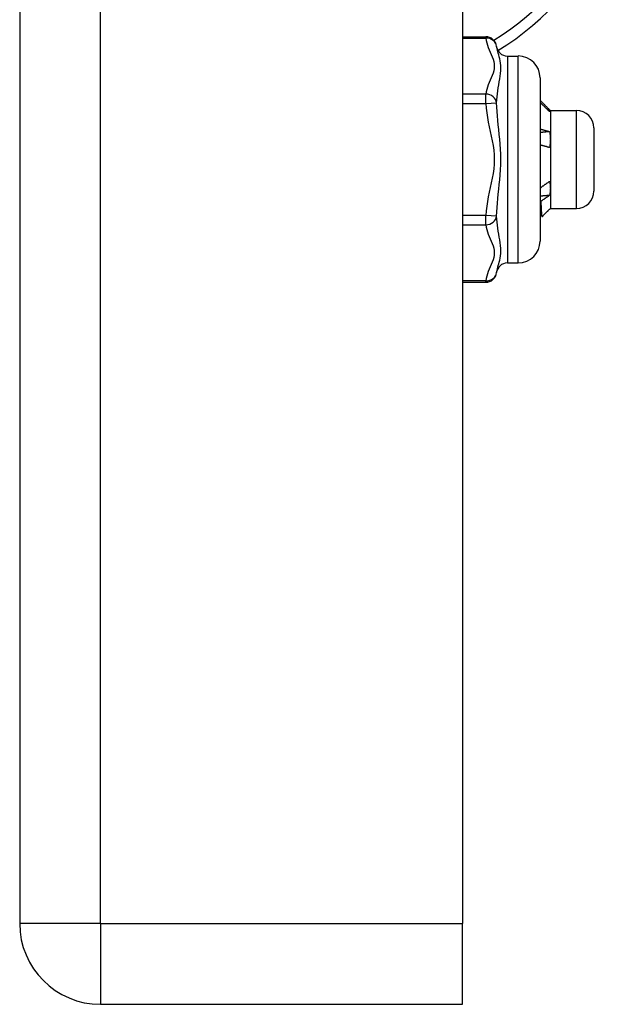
# Model space of a CAD drawing. Header units: inches. Extents: x 4 to 114, y 7 to 59.
# Tile 91 of 98: x 68.26 to 69.33, y 27.77 to 29.55. Entities that reach past the tile are written whole.
import ezdxf

# ---------------------------------------------------------------- set-up
doc = ezdxf.new("R2010")
doc.units = ezdxf.units.IN
doc.header["$MEASUREMENT"] = 0
doc.layers.add('Visible Edges(ANSI)', color=7, linetype='Continuous', lineweight=25)
doc.layers.add('Visible Tangent Edges(ANSI)', color=7, linetype='Continuous', lineweight=25)

msp = doc.modelspace()

# ---------------------------------------------------------------- linework, layer by layer
at = {"layer": 'Visible Edges(ANSI)'}
for p, q in [((68.2648, 39.4274), (68.2648, 27.9164)), ((69.0648, 39.4274), (69.0648, 27.9164)), ((69.0648, 29.5194), (69.1066, 29.5194)), ((69.1457, 29.4844), (69.1654, 29.4844)), ((69.2048, 29.4451), (69.2048, 29.1498)), ((69.222, 29.3872), (69.2185, 29.3872)), ((69.2234, 29.386), (69.2229, 29.3865)), ((69.2234, 29.386), (69.2234, 29.3855)), ((69.2234, 29.386), (69.2706, 29.386)), ((69.2234, 29.3855), (69.2234, 29.3335)), ((69.3021, 29.3545), (69.3021, 29.2403)), ((69.2234, 29.3335), (69.2234, 29.2454)), ((69.2048, 29.2461), (69.2052, 29.2459)), ((69.2234, 29.2454), (69.2234, 29.2088)), ((69.2234, 29.2088), (69.2229, 29.2083)), ((69.2234, 29.2088), (69.2706, 29.2088)), ((69.2084, 29.1941), (69.2048, 29.1977)), ((69.1457, 29.1104), (69.1654, 29.1104)), ((69.0648, 29.0754), (69.1066, 29.0754)), ((69.0648, 27.7704), (69.0648, 27.9164)), ((68.4108, 27.7704), (69.0648, 27.7704))]:
    msp.add_line(p, q, dxfattribs=at)
at = {"layer": 'Visible Edges(ANSI)', "flags": 128}
for points in [[(69.2048, 29.4045), (69.2055, 29.4038), (69.2062, 29.4031), (69.2069, 29.4024), (69.2077, 29.4017), (69.2084, 29.4009), (69.2091, 29.4002), (69.2098, 29.3995), (69.2105, 29.3988), (69.2112, 29.3981), (69.212, 29.3973), (69.2127, 29.3966), (69.2134, 29.3959), (69.2141, 29.3952), (69.2148, 29.3944), (69.2155, 29.3937), (69.2162, 29.393), (69.217, 29.3923), (69.2177, 29.3915), (69.2184, 29.3908), (69.2191, 29.3901), (69.2198, 29.3894), (69.2205, 29.3886), (69.2212, 29.3879), (69.222, 29.3872)], [(69.222, 29.3838), (69.2212, 29.3845), (69.2205, 29.3852), (69.2198, 29.3859), (69.2191, 29.3866), (69.2184, 29.3873), (69.2177, 29.388), (69.217, 29.3887), (69.2162, 29.3894), (69.2155, 29.3901), (69.2148, 29.3908), (69.2141, 29.3915), (69.2134, 29.3922), (69.2127, 29.3929), (69.212, 29.3936), (69.2112, 29.3943), (69.2105, 29.395), (69.2098, 29.3956), (69.2091, 29.3963), (69.2084, 29.397), (69.2077, 29.3977), (69.2069, 29.3984), (69.2062, 29.3991), (69.2055, 29.3998), (69.2048, 29.4005)], [(69.222, 29.3872), (69.2221, 29.3871), (69.2222, 29.387), (69.2223, 29.387), (69.2224, 29.3869), (69.2225, 29.3868), (69.2226, 29.3868), (69.2227, 29.3867), (69.2227, 29.3866), (69.2228, 29.3865), (69.2229, 29.3865), (69.2229, 29.3864), (69.223, 29.3863), (69.2231, 29.3863), (69.2231, 29.3862), (69.2232, 29.3861), (69.2232, 29.3861), (69.2232, 29.386), (69.2233, 29.3859), (69.2233, 29.3859), (69.2233, 29.3858), (69.2233, 29.3857), (69.2233, 29.3857), (69.2234, 29.3856), (69.2234, 29.3855)], [(69.2234, 29.3855), (69.2234, 29.3855), (69.2233, 29.3854), (69.2233, 29.3853), (69.2233, 29.3852), (69.2233, 29.3852), (69.2233, 29.3851), (69.2232, 29.385), (69.2232, 29.385), (69.2232, 29.3849), (69.2231, 29.3848), (69.2231, 29.3848), (69.223, 29.3847), (69.2229, 29.3846), (69.2229, 29.3845), (69.2228, 29.3845), (69.2227, 29.3844), (69.2226, 29.3843), (69.2226, 29.3843), (69.2225, 29.3842), (69.2224, 29.3841), (69.2223, 29.384), (69.2222, 29.384), (69.2221, 29.3839), (69.222, 29.3838)], [(69.2048, 29.3527), (69.2055, 29.3525), (69.2062, 29.3523), (69.2069, 29.3521), (69.2077, 29.3519), (69.2084, 29.3517), (69.2091, 29.3515), (69.2098, 29.3513), (69.2105, 29.3511), (69.2112, 29.3509), (69.212, 29.3507), (69.2127, 29.3505), (69.2134, 29.3503), (69.2141, 29.3501), (69.2148, 29.3499), (69.2155, 29.3497), (69.2162, 29.3494), (69.217, 29.3492), (69.2177, 29.349), (69.2184, 29.3488), (69.2191, 29.3486), (69.2198, 29.3484), (69.2205, 29.3481), (69.2212, 29.3479), (69.222, 29.3477)], [(69.222, 29.3477), (69.2212, 29.3476), (69.2205, 29.3476), (69.2198, 29.3475), (69.2191, 29.3474), (69.2184, 29.3473), (69.2177, 29.3473), (69.217, 29.3472), (69.2162, 29.3471), (69.2155, 29.3471), (69.2148, 29.347), (69.2141, 29.3469), (69.2134, 29.3468), (69.2127, 29.3468), (69.212, 29.3467), (69.2112, 29.3466), (69.2105, 29.3466), (69.2098, 29.3465), (69.2091, 29.3464), (69.2084, 29.3463), (69.2077, 29.3463), (69.2069, 29.3462), (69.2062, 29.3461), (69.2055, 29.3461), (69.2048, 29.346)], [(69.222, 29.3477), (69.2221, 29.3471), (69.2222, 29.3465), (69.2223, 29.3459), (69.2224, 29.3453), (69.2225, 29.3447), (69.2226, 29.3442), (69.2227, 29.3436), (69.2227, 29.343), (69.2228, 29.3424), (69.2229, 29.3418), (69.2229, 29.3412), (69.223, 29.3406), (69.2231, 29.34), (69.2231, 29.3394), (69.2232, 29.3388), (69.2232, 29.3382), (69.2232, 29.3376), (69.2233, 29.337), (69.2233, 29.3364), (69.2233, 29.3358), (69.2233, 29.3352), (69.2233, 29.3347), (69.2234, 29.3341), (69.2234, 29.3335)], [(69.2234, 29.3335), (69.2234, 29.3328), (69.2233, 29.3322), (69.2233, 29.3316), (69.2233, 29.331), (69.2233, 29.3304), (69.2233, 29.3298), (69.2232, 29.3292), (69.2232, 29.3286), (69.2232, 29.328), (69.2231, 29.3274), (69.2231, 29.3268), (69.223, 29.3262), (69.2229, 29.3256), (69.2229, 29.3249), (69.2228, 29.3243), (69.2227, 29.3237), (69.2226, 29.3231), (69.2226, 29.3225), (69.2225, 29.3219), (69.2224, 29.3213), (69.2223, 29.3207), (69.2222, 29.3201), (69.2221, 29.3195), (69.222, 29.3189)], [(69.222, 29.3189), (69.2212, 29.3191), (69.2205, 29.3193), (69.2198, 29.3195), (69.2191, 29.3197), (69.2184, 29.3199), (69.2177, 29.3201), (69.217, 29.3204), (69.2162, 29.3206), (69.2155, 29.3208), (69.2148, 29.3209), (69.2141, 29.3211), (69.2134, 29.3213), (69.2127, 29.3215), (69.212, 29.3217), (69.2112, 29.3219), (69.2105, 29.3221), (69.2098, 29.3223), (69.2091, 29.3225), (69.2084, 29.3227), (69.2077, 29.3229), (69.2069, 29.323), (69.2062, 29.3232), (69.2055, 29.3234), (69.2048, 29.3236)], [(69.2048, 29.2594), (69.2048, 29.2588), (69.2048, 29.2583), (69.2049, 29.2577), (69.2049, 29.2571), (69.2049, 29.2565), (69.2049, 29.2559), (69.2049, 29.2554), (69.205, 29.2548), (69.205, 29.2542), (69.205, 29.2537), (69.205, 29.2531), (69.205, 29.2525), (69.205, 29.252), (69.2051, 29.2514), (69.2051, 29.2508), (69.2051, 29.2503), (69.2051, 29.2497), (69.2051, 29.2492), (69.2052, 29.2486), (69.2052, 29.2481), (69.2052, 29.2475), (69.2052, 29.247), (69.2052, 29.2464), (69.2052, 29.2459)], [(69.2052, 29.2459), (69.2059, 29.2464), (69.2066, 29.2469), (69.2073, 29.2474), (69.208, 29.2479), (69.2087, 29.2484), (69.2094, 29.2489), (69.2101, 29.2495), (69.2108, 29.25), (69.2115, 29.2505), (69.2122, 29.251), (69.2129, 29.2515), (69.2136, 29.252), (69.2143, 29.2525), (69.215, 29.253), (69.2157, 29.2535), (69.2164, 29.254), (69.2171, 29.2545), (69.2178, 29.255), (69.2185, 29.2555), (69.2192, 29.256), (69.2199, 29.2565), (69.2206, 29.257), (69.2213, 29.2575), (69.222, 29.2579)], [(69.222, 29.2579), (69.2221, 29.2574), (69.2222, 29.2569), (69.2223, 29.2564), (69.2224, 29.2559), (69.2225, 29.2553), (69.2226, 29.2548), (69.2227, 29.2543), (69.2227, 29.2538), (69.2228, 29.2533), (69.2229, 29.2527), (69.2229, 29.2522), (69.223, 29.2517), (69.2231, 29.2512), (69.2231, 29.2506), (69.2232, 29.2501), (69.2232, 29.2496), (69.2232, 29.2491), (69.2233, 29.2485), (69.2233, 29.248), (69.2233, 29.2475), (69.2233, 29.2469), (69.2233, 29.2464), (69.2234, 29.2459), (69.2234, 29.2454)], [(69.2234, 29.2454), (69.2234, 29.2448), (69.2233, 29.2443), (69.2233, 29.2437), (69.2233, 29.2432), (69.2233, 29.2427), (69.2233, 29.2421), (69.2232, 29.2416), (69.2232, 29.241), (69.2232, 29.2405), (69.2231, 29.24), (69.2231, 29.2394), (69.223, 29.2389), (69.2229, 29.2384), (69.2229, 29.2378), (69.2228, 29.2373), (69.2227, 29.2368), (69.2226, 29.2362), (69.2226, 29.2357), (69.2225, 29.2352), (69.2224, 29.2346), (69.2223, 29.2341), (69.2222, 29.2336), (69.2221, 29.233), (69.222, 29.2325)], [(69.222, 29.2325), (69.2212, 29.2324), (69.2205, 29.2324), (69.2198, 29.2323), (69.2191, 29.2323), (69.2184, 29.2322), (69.2177, 29.2321), (69.217, 29.2321), (69.2162, 29.232), (69.2155, 29.232), (69.2148, 29.2319), (69.2141, 29.2319), (69.2134, 29.2318), (69.2127, 29.2317), (69.212, 29.2317), (69.2112, 29.2316), (69.2105, 29.2316), (69.2098, 29.2315), (69.2091, 29.2314), (69.2084, 29.2314), (69.2077, 29.2313), (69.2069, 29.2313), (69.2062, 29.2312), (69.2055, 29.2312), (69.2048, 29.2311)], [(69.2062, 29.2215), (69.2061, 29.2215), (69.2061, 29.2216), (69.206, 29.2216), (69.2059, 29.2216), (69.2059, 29.2217), (69.2058, 29.2217), (69.2058, 29.2217), (69.2057, 29.2218), (69.2057, 29.2218), (69.2056, 29.2218), (69.2055, 29.2218), (69.2055, 29.2219), (69.2054, 29.2219), (69.2054, 29.2219), (69.2053, 29.222), (69.2053, 29.222), (69.2052, 29.222), (69.2051, 29.2221), (69.2051, 29.2221), (69.205, 29.2221), (69.205, 29.2221), (69.2049, 29.2222), (69.2049, 29.2222), (69.2048, 29.2222)], [(69.222, 29.2325), (69.2213, 29.2321), (69.2206, 29.2316), (69.22, 29.2312), (69.2193, 29.2307), (69.2187, 29.2303), (69.218, 29.2298), (69.2174, 29.2293), (69.2167, 29.2289), (69.216, 29.2284), (69.2154, 29.228), (69.2147, 29.2275), (69.2141, 29.2271), (69.2134, 29.2266), (69.2128, 29.2261), (69.2121, 29.2257), (69.2114, 29.2252), (69.2108, 29.2248), (69.2101, 29.2243), (69.2095, 29.2238), (69.2088, 29.2234), (69.2081, 29.2229), (69.2075, 29.2224), (69.2068, 29.222), (69.2062, 29.2215)], [(69.2062, 29.2215), (69.2063, 29.2194), (69.2064, 29.2173), (69.2065, 29.2153), (69.2066, 29.2134), (69.2067, 29.2116), (69.2068, 29.2098), (69.2068, 29.2081), (69.2069, 29.2066), (69.207, 29.2051), (69.2071, 29.2037), (69.2072, 29.2024), (69.2073, 29.2011), (69.2074, 29.2), (69.2075, 29.199), (69.2076, 29.198), (69.2077, 29.1972), (69.2078, 29.1964), (69.2079, 29.1958), (69.208, 29.1953), (69.2081, 29.1948), (69.2082, 29.1945), (69.2083, 29.1942), (69.2084, 29.1941), (69.2085, 29.194)], [(69.2085, 29.194), (69.2091, 29.1946), (69.2096, 29.1952), (69.2102, 29.1957), (69.2107, 29.1963), (69.2113, 29.1969), (69.2119, 29.1974), (69.2124, 29.198), (69.213, 29.1986), (69.2136, 29.1991), (69.2141, 29.1997), (69.2147, 29.2003), (69.2152, 29.2008), (69.2158, 29.2014), (69.2164, 29.202), (69.2169, 29.2025), (69.2175, 29.2031), (69.218, 29.2037), (69.2186, 29.2042), (69.2192, 29.2048), (69.2197, 29.2054), (69.2203, 29.206), (69.2208, 29.2065), (69.2214, 29.2071), (69.222, 29.2077)], [(69.222, 29.2077), (69.222, 29.2077), (69.2221, 29.2077), (69.2221, 29.2078), (69.2221, 29.2078), (69.2222, 29.2078), (69.2222, 29.2078), (69.2223, 29.2079), (69.2223, 29.2079), (69.2224, 29.2079), (69.2224, 29.208), (69.2224, 29.208), (69.2225, 29.208), (69.2225, 29.208), (69.2225, 29.2081), (69.2226, 29.2081), (69.2226, 29.2081), (69.2226, 29.2082), (69.2227, 29.2082), (69.2227, 29.2082), (69.2227, 29.2082), (69.2228, 29.2083), (69.2228, 29.2083), (69.2228, 29.2083), (69.2229, 29.2083)]]:
    msp.add_lwpolyline(points, dxfattribs=at)
at = {"layer": 'Visible Edges(ANSI)'}
for centre, radius, start, end in [((68.8693, 29.9219), 0.5, 301.2361, 336.5561), ((69.1066, 29.4997), 0.0197, 6.4066, 90), ((69.1457, 29.5041), 0.0197, 186.4066, 270), ((69.1654, 29.4451), 0.0394, 0, 90), ((69.2706, 29.3545), 0.0315, 0, 90), ((69.2706, 29.2403), 0.0315, 270, 0), ((69.1654, 29.1498), 0.0394, 270, 0), ((69.1457, 29.0907), 0.0197, 90, 173.5934), ((69.1066, 29.0951), 0.0197, 270, 353.5934), ((68.4108, 27.9164), 0.146, 180, 270)]:
    msp.add_arc(centre, radius, start, end, dxfattribs=at)
at = {"layer": 'Visible Tangent Edges(ANSI)'}
for p, q in [((68.4108, 27.9164), (68.4108, 39.4274)), ((69.0648, 29.5168), (69.1066, 29.5168)), ((69.1066, 29.5168), (69.1066, 29.5194)), ((69.1457, 29.4844), (69.1457, 29.1104)), ((69.1654, 29.1104), (69.1654, 29.4844)), ((69.1066, 29.4156), (69.0648, 29.4156)), ((69.1066, 29.3986), (69.1066, 29.4156)), ((69.0648, 29.3986), (69.1066, 29.3986)), ((69.1066, 29.3986), (69.1262, 29.3997)), ((69.2706, 29.2088), (69.2706, 29.386)), ((69.1066, 29.1963), (69.0648, 29.1963)), ((69.1262, 29.1952), (69.1066, 29.1963)), ((69.1066, 29.1792), (69.1066, 29.1963)), ((69.0648, 29.1792), (69.1066, 29.1792)), ((69.1066, 29.0781), (69.0648, 29.0781)), ((69.1066, 29.0754), (69.1066, 29.0781)), ((68.4108, 27.9164), (68.2648, 27.9164)), ((68.4108, 27.9164), (68.4108, 27.7704)), ((68.4108, 27.9164), (69.0648, 27.9164))]:
    msp.add_line(p, q, dxfattribs=at)
at = {"layer": 'Visible Tangent Edges(ANSI)', "flags": 128}
for points in [[(69.1066, 29.5168), (69.1073, 29.5125), (69.1084, 29.5083), (69.1097, 29.504), (69.1113, 29.4999), (69.113, 29.4957), (69.1148, 29.4915), (69.1166, 29.4873), (69.1183, 29.4832), (69.1198, 29.479), (69.1211, 29.4747), (69.1218, 29.4705), (69.1221, 29.4662), (69.1218, 29.4619), (69.1211, 29.4577), (69.1199, 29.4535), (69.1183, 29.4493), (69.1166, 29.4451), (69.1148, 29.4409), (69.113, 29.4367), (69.1113, 29.4326), (69.1097, 29.4283), (69.1084, 29.4241), (69.1073, 29.4199), (69.1066, 29.4156)], [(69.1262, 29.3997), (69.1265, 29.4051), (69.1271, 29.4105), (69.1277, 29.416), (69.1285, 29.4215), (69.1294, 29.4269), (69.1303, 29.4323), (69.1312, 29.4376), (69.132, 29.4429), (69.1328, 29.4481), (69.1334, 29.4531), (69.1338, 29.4581), (69.1339, 29.4628), (69.1338, 29.4673), (69.1334, 29.4716), (69.1328, 29.4757), (69.132, 29.4795), (69.1312, 29.483), (69.1303, 29.4863), (69.1294, 29.4893), (69.1285, 29.4922), (69.1277, 29.4949), (69.1271, 29.4974), (69.1265, 29.4997), (69.1262, 29.5019)], [(69.1066, 29.3986), (69.1073, 29.3901), (69.1084, 29.3816), (69.1097, 29.3731), (69.1113, 29.3647), (69.113, 29.3564), (69.1148, 29.348), (69.1166, 29.3397), (69.1183, 29.3313), (69.1198, 29.3229), (69.1211, 29.3145), (69.1218, 29.306), (69.1221, 29.2975), (69.1218, 29.2889), (69.1211, 29.2804), (69.1199, 29.272), (69.1183, 29.2636), (69.1166, 29.2552), (69.1148, 29.2469), (69.113, 29.2385), (69.1113, 29.2301), (69.1097, 29.2217), (69.1084, 29.2133), (69.1073, 29.2048), (69.1066, 29.1963)], [(69.1262, 29.1952), (69.1265, 29.2028), (69.1271, 29.2106), (69.1277, 29.2186), (69.1285, 29.2267), (69.1294, 29.235), (69.1303, 29.2435), (69.1312, 29.2521), (69.132, 29.2609), (69.1328, 29.2698), (69.1334, 29.279), (69.1338, 29.2882), (69.1339, 29.2975), (69.1338, 29.3068), (69.1334, 29.316), (69.1328, 29.3251), (69.132, 29.334), (69.1312, 29.3428), (69.1303, 29.3514), (69.1294, 29.3599), (69.1285, 29.3681), (69.1277, 29.3763), (69.1271, 29.3842), (69.1265, 29.392), (69.1262, 29.3997)], [(69.1262, 29.0929), (69.1265, 29.0951), (69.1271, 29.0975), (69.1277, 29.1), (69.1285, 29.1027), (69.1294, 29.1055), (69.1303, 29.1086), (69.1312, 29.1119), (69.132, 29.1154), (69.1328, 29.1192), (69.1334, 29.1232), (69.1338, 29.1275), (69.1339, 29.1321), (69.1338, 29.1368), (69.1334, 29.1418), (69.1328, 29.1468), (69.132, 29.152), (69.1312, 29.1572), (69.1303, 29.1626), (69.1294, 29.1679), (69.1285, 29.1734), (69.1277, 29.1788), (69.1271, 29.1843), (69.1265, 29.1898), (69.1262, 29.1952)], [(69.1066, 29.1792), (69.1073, 29.175), (69.1084, 29.1707), (69.1097, 29.1665), (69.1113, 29.1623), (69.113, 29.1581), (69.1148, 29.1539), (69.1166, 29.1498), (69.1183, 29.1456), (69.1198, 29.1414), (69.1211, 29.1372), (69.1218, 29.1329), (69.1221, 29.1287), (69.1218, 29.1244), (69.1211, 29.1201), (69.1199, 29.1159), (69.1183, 29.1117), (69.1166, 29.1075), (69.1148, 29.1034), (69.113, 29.0992), (69.1113, 29.095), (69.1097, 29.0908), (69.1084, 29.0866), (69.1073, 29.0823), (69.1066, 29.0781)]]:
    msp.add_lwpolyline(points, dxfattribs=at)
at = {"layer": 'Visible Tangent Edges(ANSI)'}
msp.add_arc((68.8693, 29.9219), 0.4803, 301.6265, 336.5561, dxfattribs=at)
for centre, major_axis, start_param, end_param in [((69.1066, 29.4997), (0.0196, 0.0022), 0, 1.474012), ((69.1066, 29.3986), (0.0196, -0.0022), 0.193569, 1.667581), ((69.1066, 29.1963), (0.0196, 0.0022), 4.615605, 6.089617), ((69.1066, 29.0951), (0.0196, -0.0022), 4.809173, 6.283185)]:
    msp.add_ellipse(centre, major_axis=major_axis, ratio=0.864664, start_param=start_param, end_param=end_param, dxfattribs=at)

doc.saveas('drawing.dxf')
